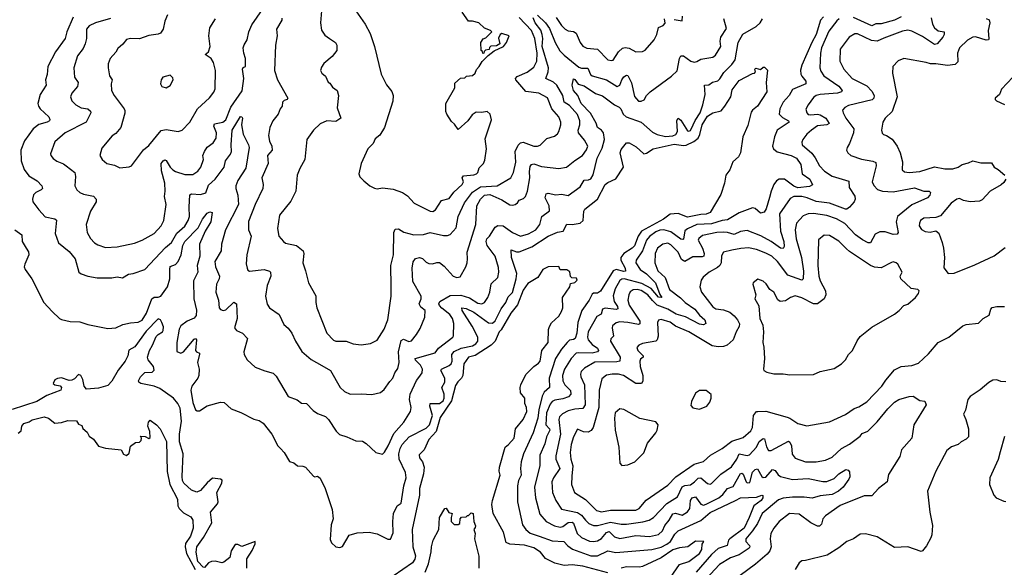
# Model space of a CAD drawing. Extents: x 1933546 to 2138868, y 524910 to 667279.
# Tile 173 of 256: x 1994001 to 2001422, y 597671 to 601798. Entities that reach past the tile are written whole.
import ezdxf

# ---------------------------------------------------------------- set-up
doc = ezdxf.new("R2010")
doc.units = 0

msp = doc.modelspace()

# ---------------------------------------------------------------- linework, layer by layer
at = {"layer": '0CON10XD'}
for points in [[(1994685, 601805.3), (1994571.2, 601775), (1994525, 601751.4), (1994504.4, 601725), (1994503.4, 601655), (1994493.6, 601616.4), (1994479.2, 601580.8), (1994436.7, 601525), (1994407.8, 601435), (1994414.4, 601365), (1994440.6, 601325), (1994436.9, 601295), (1994394, 601245), (1994384.3, 601215), (1994395, 601186.2), (1994424, 601155), (1994463.8, 601133.8), (1994514.2, 601125), (1994535, 601109.2), (1994538.2, 601095), (1994501.9, 601025), (1994343.8, 600945), (1994265, 600875.8), (1994232.3, 600787.7), (1994235, 600773.3), (1994252.1, 600752.1), (1994281.7, 600731.7), (1994332, 600712), (1994350.8, 600695), (1994416.9, 600645), (1994421.5, 600615), (1994416, 600545), (1994431.2, 600515), (1994455, 600494), (1994481.7, 600481.7), (1994557.2, 600467.2), (1994577.1, 600445), (1994578.6, 600425), (1994533.5, 600355), (1994501.9, 600255), (1994509.4, 600195), (1994535, 600148.8), (1994565, 600116), (1994590.3, 600100.3), (1994648.3, 600081.7), (1994735, 600086.9), (1994865.4, 600114.6), (1994925, 600135.6), (1995015, 600185.7), (1995066.5, 600245), (1995087.8, 600285), (1995104.3, 600405), (1995092.7, 600465), (1995098.5, 600505), (1995095.4, 600564.6), (1995071, 600659), (1995068.5, 600715), (1995082.5, 600735), (1995095, 600740.8), (1995105.6, 600735.6), (1995135, 600686.7), (1995155.5, 600665), (1995175, 600653.2), (1995245, 600631.8), (1995305, 600631.4), (1995343.7, 600656.3), (1995367.1, 600685), (1995386.6, 600743.4), (1995381.9, 600775), (1995393.1, 600805), (1995414.1, 600835.9), (1995459.6, 600870.4), (1995480.9, 600905), (1995485.3, 600945), (1995464.7, 600995), (1995468.1, 601011.9), (1995532.5, 601025), (1995555, 601041.8), (1995592, 601138), (1995678, 601262), (1995689.6, 601355), (1995680, 601425), (1995685, 601436.2), (1995702.5, 601445), (1995703.8, 601455), (1995702.2, 601505), (1995690, 601545), (1995686, 601585), (1995692.3, 601607.7), (1995716.2, 601645), (1995727.5, 601705), (1995751.9, 601758.1), (1995832, 601875)], [(1994404.4, 601815.6), (1994357.5, 601705), (1994342.7, 601655), (1994270.7, 601555), (1994212.1, 601445), (1994207.5, 601385), (1994195.6, 601345), (1994200.6, 601305), (1994154.1, 601235), (1994138.9, 601165), (1994143.1, 601145), (1994155.8, 601125.8), (1994220, 601065), (1994228.6, 601045), (1994225.7, 601035), (1994208.8, 601025), (1994145, 601008.7), (1994101.5, 600975), (1994038.2, 600885), (1994009.4, 600815), (1994011.8, 600735), (1994035, 600667.5), (1994070.5, 600620.5), (1994132.9, 600582.9), (1994167.5, 600545), (1994174, 600525), (1994162, 600515), (1994122.5, 600495), (1994105, 600477.5), (1994096.5, 600445), (1994100.9, 600425), (1994144.2, 600364.2), (1994192.7, 600312.7), (1994267, 600297), (1994277.8, 600287.8), (1994268.6, 600185), (1994293.5, 600115), (1994375, 600051.1), (1994419.4, 599995), (1994446.7, 599895), (1994465, 599881.2), (1994514.5, 599864.5), (1994585, 599852.9), (1994695, 599851.4), (1994735, 599860), (1994775, 599851.1), (1994821.3, 599878.7), (1994857.5, 599885), (1994945, 599916), (1995100.4, 600079.6), (1995145, 600117.3), (1995185, 600188.7), (1995245, 600242.5), (1995271.6, 600285), (1995280.5, 600315), (1995277.5, 600385), (1995283.6, 600476.4), (1995295.5, 600484.5), (1995365, 600481.1), (1995405, 600492.2), (1995425, 600551.2), (1995473.9, 600595), (1995542.1, 600685), (1995552.4, 600735), (1995590.8, 600785), (1995598.4, 600805), (1995594.5, 600855.5), (1995602.9, 600965), (1995665, 601067.1), (1995675, 601066), (1995681.4, 601055), (1995671.9, 601005), (1995686.5, 600935), (1995725.5, 600855.5), (1995729.8, 600835), (1995705, 600678.8), (1995645.3, 600585), (1995629.2, 600545), (1995629.2, 600525), (1995644.4, 600475.6)], [(1995115.5, 601834.5), (1995095, 601786.7), (1995083.4, 601726.6), (1995063, 601697), (1995045, 601688.5), (1994975, 601678.5), (1994905, 601654.4), (1994835, 601655.6), (1994805, 601647.5), (1994778, 601612), (1994739.7, 601580.3), (1994725, 601552), (1994682, 601505), (1994668.6, 601465), (1994668.9, 601435), (1994677.1, 601375), (1994697.1, 601345), (1994689.4, 601315), (1994692.9, 601265), (1994711.9, 601225), (1994788, 601125), (1994794.3, 601114.3), (1994794.3, 601094.3), (1994763.8, 600985), (1994725, 600940), (1994697.9, 600922.1), (1994619.7, 600830.3), (1994604, 600775), (1994623.2, 600743.2), (1994656.7, 600715), (1994715, 600701.4), (1994755, 600680), (1994825, 600687.5), (1994843.3, 600695), (1994935, 600817.5), (1994975, 600849.2), (1995067.6, 600962.4), (1995105, 600970.4), (1995194.4, 600955.6), (1995225, 600966), (1995283.1, 601025), (1995341.9, 601125), (1995432, 601208), (1995465, 601251.2), (1995473.6, 601276.4), (1995475.6, 601415), (1995460.5, 601475), (1995443.8, 601505), (1995399.4, 601535), (1995425, 601556.2), (1995437.1, 601595), (1995427.5, 601675), (1995434.5, 601735.5), (1995478, 601805)], [(1995644.4, 600475.6), (1995649.5, 600405), (1995552.3, 600215), (1995522.5, 600105), (1995520.6, 600055), (1995472.5, 599975), (1995476.9, 599935), (1995506.9, 599865), (1995503.8, 599845), (1995483.3, 599805), (1995479.5, 599745), (1995498.9, 599685), (1995505.5, 599625.5), (1995515, 599614.2), (1995535, 599606.9), (1995555, 599611.4), (1995615, 599668), (1995634, 599655), (1995640, 599545), (1995620, 599475), (1995635.9, 599455.9), (1995680, 599435), (1995717.5, 599395), (1995691.2, 599295), (1995694.1, 599274.1), (1995716.7, 599235), (1995775, 599180), (1995849.2, 599150.8), (1995912.7, 599132.7), (1995935, 599111.2), (1996025, 598957.5), (1996093, 598933), (1996125, 598908.8), (1996162.5, 598905), (1996212, 598852), (1996245, 598830.6), (1996305, 598807.5), (1996328.1, 598785), (1996386.4, 598696.4), (1996410.9, 598670.9), (1996467.5, 598655), (1996535, 598624.3), (1996585, 598622), (1996613.4, 598603.4), (1996685, 598536.2), (1996735, 598523.8), (1996751.7, 598538.3), (1996777.9, 598585), (1996819.8, 598680.2), (1996896.9, 598765), (1996946.9, 598845), (1996950.9, 598875), (1996939.6, 598935), (1996944.5, 598974.5), (1996992.6, 599077.4), (1997009.4, 599100.6), (1997034, 599136), (1997037.3, 599165), (1997021.9, 599195), (1996985, 599231.1), (1996982.2, 599245), (1997132.8, 599287.2), (1997158.6, 599321.4), (1997265.5, 599404.5), (1997270, 599415), (1997272.2, 599507.8), (1997264.1, 599545), (1997243.9, 599575), (1997182.3, 599622.3), (1997164.3, 599644.3), (1997159.1, 599655), (1997167.3, 599675), (1997245, 599719.1), (1997325, 599721.7), (1997390.5, 599700.5), (1997455, 599661.8), (1997485, 599655.7), (1997505, 599666), (1997530, 599705), (1997544.4, 599745), (1997553.7, 599806.3), (1997605, 599853.8), (1997613.3, 599895), (1997609.8, 599929.8), (1997585.5, 600015), (1997525.4, 600095), (1997517.9, 600125), (1997521.9, 600145), (1997540.9, 600165), (1997585, 600234.5), (1997605, 600246), (1997645.2, 600245.2), (1997715, 600193.5), (1997775, 600166.9), (1997835, 600183.9), (1997891.4, 600215), (1997922.5, 600255), (1997936.1, 600313.9), (1997995, 600356.7), (1997992.7, 600395), (1997962.6, 600455), (1997968.1, 600485), (1997985, 600489.3), (1998043.1, 600476.9), (1998085, 600482.7), (1998135, 600473.6), (1998225, 600536.9), (1998255, 600588.9), (1998288.9, 600591.1), (1998305, 600598.1), (1998322.2, 600627.8), (1998353.8, 600755), (1998390.1, 600829.9), (1998408.8, 600895), (1998400.7, 600945), (1998385, 600964.7), (1998356.2, 600985), (1998347.2, 601017.2), (1998302.7, 601092.7), (1998233.9, 601165), (1998208.5, 601225), (1998174.7, 601265), (1998164, 601305), (1998175, 601352.5), (1998185, 601348), (1998211.5, 601311.5), (1998255, 601297.9), (1998341.2, 601241.2), (1998395, 601222.7), (1998485, 601155.5), (1998518.9, 601138.9), (1998531.5, 601125), (1998548.8, 601085), (1998571.5, 601065), (1998685.6, 601025.6), (1998770.8, 600950.8), (1998805, 600931.9), (1998867.4, 600917.4), (1998925, 600923.3), (1998947.2, 600932.8), (1998960.2, 600955), (1998953.3, 601036.7), (1998965, 601055.7), (1998985, 601041.1), (1999035, 600961.1), (1999045, 600956.8), (1999058, 600962), (1999076.2, 601005), (1999091.2, 601038.8), (1999128.9, 601095), (1999149, 601155), (1999168.5, 601235), (1999162.2, 601305), (1999195, 601307.6), (1999223.6, 601326.4), (1999262.6, 601337.4), (1999278.8, 601351.2), (1999309.3, 601400.7), (1999369.4, 601460.6), (1999392.7, 601495), (1999417.1, 601625), (1999451, 601689), (1999552.9, 601747.1), (1999582.9, 601775), (1999600, 601805)], [(1995978, 601808), (1995975.8, 601794.2), (1995936.7, 601725), (1995941.2, 601675), (1995929.4, 601605), (1995921.8, 601415), (1995944.6, 601344.6), (1996021.2, 601205), (1996017.5, 601195), (1995995, 601187.5), (1995981.4, 601175), (1995980, 601145), (1995963.3, 601125), (1995948.9, 601085), (1995908.1, 601035), (1995885.6, 600984.4), (1995876.9, 600925), (1995885, 600881.2), (1995901.9, 600845), (1995904.4, 600815), (1995869.5, 600775), (1995873.1, 600715), (1995825, 600606.7), (1995836.9, 600555), (1995833.1, 600525), (1995774.6, 600405), (1995726.7, 600276.7), (1995724.5, 600215), (1995744.5, 600165), (1995711.9, 600025), (1995707.3, 599957.3), (1995714.3, 599924.3), (1995720.9, 599910.9), (1995733.1, 599903.1), (1995844.4, 599914.4), (1995882.9, 599902.9), (1995891.2, 599895), (1995894.2, 599865), (1995865.6, 599795), (1995854.4, 599715), (1995865, 599653.3), (1995883.8, 599625), (1995955.5, 599575.5), (1995991.2, 599501.2), (1996025, 599472), (1996052.9, 599435), (1996078.6, 599375), (1996127.9, 599297.9), (1996197, 599237), (1996278, 599192)], [(1996276.6, 601863.4), (1996267.1, 601775), (1996275, 601718.8), (1996300.2, 601680.2), (1996336.4, 601656.4), (1996382, 601625), (1996392.5, 601605), (1996392, 601565), (1996355, 601521.2), (1996292.7, 601467.3), (1996275, 601440), (1996267.5, 601415), (1996277.5, 601395), (1996305, 601372.5), (1996325, 601326.7), (1996338.3, 601318.3), (1996359.1, 601289.1), (1996394.2, 601264.2), (1996404.4, 601225), (1996393.4, 601133.4), (1996422.5, 601055), (1996385, 601030), (1996315, 601035.7), (1996265, 601013.8), (1996215, 600966), (1996164.5, 600895.5), (1996150.9, 600745), (1996112.5, 600675), (1996093.3, 600625), (1996081.9, 600505), (1996045, 600429.2), (1995958.5, 600325), (1995944.3, 600225), (1995954, 600165), (1995988.8, 600125), (1996005, 600114.3), (1996086.7, 600095), (1996138.8, 600055), (1996142.5, 600035), (1996134.4, 599964.4), (1996155.7, 599905.7), (1996177.5, 599815), (1996233.6, 599716.4), (1996231.9, 599665), (1996240, 599625), (1996317.1, 599435), (1996365, 599383.1), (1996385, 599375.6), (1996462.5, 599375), (1996515.5, 599355.5), (1996574, 599346), (1996645, 599356.2), (1996695, 599381.2), (1996748.2, 599465), (1996776.1, 599535), (1996800.5, 599715), (1996802.1, 599787.9), (1996797.3, 599945), (1996818.2, 600025), (1996821.3, 600195), (1996831.3, 600218.7), (1996855, 600222.5), (1996897.4, 600197.4), (1996972.7, 600177.3), (1997045, 600177.5), (1997095, 600194.4), (1997195, 600170.5), (1997225, 600170), (1997245, 600178.6), (1997291.9, 600228.1), (1997305.3, 600315), (1997353.8, 600416.2), (1997412.8, 600497.2), (1997475, 600537.1), (1997600, 600545), (1997703.8, 600606.2), (1997722.7, 600645), (1997739.3, 600725), (1997734.7, 600805), (1997758.3, 600851.7), (1997775, 600869.1), (1997795, 600873.9), (1997875, 600844.7), (1997904.7, 600845.3), (1997925, 600853.1), (1997975, 600902.2), (1998031.1, 600918.9), (1998053.8, 600936.2), (1998065.4, 600954.6), (1998080.9, 601005), (1998080.9, 601025), (1998065.5, 601065), (1998010.8, 601125), (1997979.8, 601209.8), (1997913.8, 601245), (1997815, 601256.4), (1997740.5, 601345), (1997738.5, 601355), (1997750.9, 601369.1), (1997825, 601402.7), (1997875, 601439.6), (1997897.6, 601485), (1997901.4, 601545), (1997882.8, 601655), (1997859, 601715), (1997765.8, 601815)], [(1996278, 599192), (1996343.8, 599155), (1996415.8, 599025), (1996448.8, 598995), (1996492.5, 598975), (1996575, 598978.6), (1996655, 598972), (1996720.9, 598989.1), (1996749.3, 599010.7), (1996789.7, 599070.3), (1996814.4, 599095.6), (1996829.4, 599135), (1996851.3, 599168.7), (1996861.1, 599215), (1996855.3, 599295), (1996875, 599380), (1996895, 599389.2), (1996935, 599372.2), (1996955, 599377.5), (1996992.9, 599425), (1997019.4, 599470.6), (1997055.6, 599555), (1997056.9, 599606.9), (1997025, 599631.5), (1997011.7, 599655), (1997026.2, 599695), (1997026.8, 599715), (1996963.6, 599825), (1996959.2, 599925), (1996967.7, 599972.3), (1996985, 599997.5), (1997015, 600006.2), (1997037.4, 599997.4), (1997065, 599970.7), (1997085, 599960.8), (1997112.3, 599957.7), (1997145, 599968.5), (1997165, 599967.5), (1997199.9, 599939.9), (1997267.5, 599865), (1997295, 599853.6), (1997321.1, 599858.9), (1997362.7, 599935), (1997372.7, 599965), (1997377.3, 599995), (1997373.5, 600045), (1997438.4, 600255), (1997447.1, 600395), (1997474.7, 600445), (1997505.6, 600475), (1997545, 600480.8), (1997635, 600439), (1997695, 600401.8), (1997715, 600398.8), (1997735, 600405.5), (1997752.1, 600417.9), (1997765, 600438.1), (1997799.4, 600450.6), (1997813.9, 600466.1), (1997827.9, 600505), (1997846.5, 600605), (1997842.4, 600652.4), (1997847.9, 600692.1), (1997857.5, 600705), (1997875, 600712.2), (1997935, 600692.1), (1998065, 600675.6), (1998122, 600685), (1998185, 600737.5), (1998243.1, 600775), (1998273.3, 600816.7), (1998283.3, 600845), (1998259.1, 600889.1), (1998213.3, 600945), (1998211.2, 600965), (1998222, 601005), (1998221.8, 601035), (1998205, 601083.5), (1998145, 601151.9), (1998104.6, 601175), (1998094.3, 601225), (1998049.8, 601305), (1998025, 601326.2), (1997965.8, 601355), (1997985.2, 601404.8), (1997987.1, 601435), (1997938.5, 601595), (1997943.4, 601655), (1997939.5, 601685), (1997928.5, 601718.5), (1997886.1, 601775), (1997871.9, 601811.9)], [(1996535, 601863.8), (1996604.3, 601765), (1996642.6, 601692.6), (1996675.7, 601595), (1996725, 601387.5), (1996765, 601306.2), (1996806.4, 601256.4), (1996816.2, 601225), (1996812.6, 601182.6), (1996751.5, 600985), (1996715, 600926.9), (1996680.6, 600899.4), (1996666.4, 600863.6), (1996625.6, 600824.4), (1996575.8, 600715), (1996556.2, 600635), (1996564.2, 600614.2), (1996595, 600582.5), (1996640, 600545), (1996675, 600528.8), (1996695, 600524), (1996735, 600530.8), (1996815, 600520.6), (1996885.8, 600495.8), (1996925, 600470), (1996975, 600414), (1997095, 600355.7), (1997115, 600353.1), (1997135, 600365.8), (1997181.1, 600435), (1997238.9, 600451.1), (1997273, 600497), (1997335, 600555.6), (1997345.4, 600575), (1997337.1, 600605), (1997345, 600622), (1997425, 600628.6), (1997444.4, 600635), (1997455, 600646.7), (1997465, 600681.2), (1997496.8, 600713.2), (1997507.7, 600737.7), (1997520, 600825), (1997510.5, 600899.5), (1997556.1, 601043.9), (1997546.7, 601085), (1997525, 601106.7), (1997485, 601098.8), (1997440.5, 601099.5), (1997410.5, 601079.5), (1997377.5, 601035), (1997305, 600970), (1997279.3, 601009.3), (1997255, 601030), (1997220, 601085), (1997212.5, 601105), (1997212.5, 601165), (1997280, 601285), (1997281.7, 601318.3), (1997323, 601357), (1997355, 601360), (1997368.3, 601371.7), (1997415, 601376.7), (1997433.3, 601395), (1997445, 601422.5), (1997465, 601443.8), (1997487.5, 601482.5), (1997532, 601528), (1997578.3, 601561.7), (1997646.7, 601595), (1997670, 601625), (1997690, 601675), (1997635, 601692.5), (1997622.5, 601685), (1997610.7, 601659.3), (1997620, 601615), (1997595, 601600), (1997551.7, 601598.3), (1997541.7, 601588.3), (1997538.3, 601571.7), (1997511.7, 601568.3), (1997501.7, 601558.3), (1997500, 601545), (1997491.7, 601541.7), (1997488.3, 601558.3), (1997480, 601565), (1997477.5, 601625), (1997495, 601652.5), (1997515, 601660), (1997555, 601700), (1997560, 601705), (1997550, 601715), (1997503.9, 601733.9), (1997462.7, 601772.7), (1997415, 601786), (1997385, 601787.5), (1997337.1, 601855)], [(2000059.7, 601820.3), (2000037.1, 601792.9), (2000004.3, 601685), (1999971, 601625), (1999895.2, 601454.8), (1999886.6, 601416.6), (1999888.1, 601388.1), (1999895, 601371.1), (1999925.6, 601335), (1999925.8, 601315), (1999825, 601272), (1999801.5, 601225), (1999756.7, 601175), (1999731.4, 601125), (1999726, 601085), (1999750.2, 601060.2), (1999795, 601035.5), (1999800, 601025), (1999710, 600965), (1999689.2, 600915), (1999675.8, 600845), (1999682.5, 600825), (1999711.1, 600801.1), (1999815, 600773.3), (1999855, 600753.6), (1999888.2, 600705), (1999899.2, 600635), (1999956, 600595), (1999975.9, 600554.1), (1999955, 600540), (1999865, 600530.2), (1999835, 600542.4), (1999765, 600594.7), (1999725, 600596.5), (1999706.2, 600583.8), (1999685.5, 600555), (1999664.7, 600505.3), (1999653.1, 600456.9), (1999627.6, 600372.4), (1999612.7, 600347.3), (1999585, 600340), (1999545, 600374), (1999525, 600379.2), (1999425, 600342.7), (1999335, 600290.3), (1999295, 600284.4), (1999215, 600259.2), (1999105, 600254.5), (1999035, 600221.2), (1999014.4, 600205.6), (1999005.4, 600144.6), (1999000, 600140), (1998985, 600144.1), (1998908.3, 600198.3), (1998855, 600213.7), (1998825, 600210.2), (1998795, 600198.3), (1998747.6, 600162.4), (1998724.8, 600135), (1998694.6, 600055.4), (1998646.9, 599985), (1998645.4, 599965), (1998676.6, 599915), (1998725, 599882.4), (1998793.3, 599815), (1998826.6, 599726.6), (1998842, 599705), (1998815, 599706.9), (1998761.2, 599771.2), (1998689, 599809), (1998556.3, 599843.7), (1998538.8, 599841.2), (1998525, 599831.3), (1998490.3, 599769.7), (1998473.8, 599716.2), (1998482.6, 599675), (1998507.6, 599635), (1998510.3, 599619.7), (1998495.7, 599614.3), (1998415, 599623.3), (1998395, 599616.2), (1998382.6, 599577.4), (1998350, 599560), (1998285, 599445.8), (1998280, 599405), (1998285.3, 599385), (1998315, 599348.9), (1998355, 599322.2), (1998364.4, 599305), (1998355.7, 599294.3), (1998315, 599283.5), (1998215, 599288), (1998195, 599283.9), (1998156.9, 599245), (1998107.5, 599165), (1998092.4, 599115), (1998093.9, 599075), (1998110.2, 599045), (1998153, 599003), (1998155.2, 598974.8), (1998136.9, 598955), (1998095, 598940.2), (1998035, 598931), (1998015, 598920.7), (1998000, 598900), (1997971.6, 598835), (1997966.4, 598745), (1997994.6, 598715), (1997997.1, 598705), (1997972.9, 598655), (1997958, 598602), (1997922.2, 598515), (1997921.9, 598438.1), (1997880.3, 598275), (1997888.2, 598195), (1997922, 598072), (1997968.1, 598015), (1998032.3, 597982.3), (1998075, 597973.4), (1998095, 597979.2), (1998135, 598009.3), (1998165, 598010.5), (1998175, 598002.2), (1998203.1, 597925), (1998234.6, 597895), (1998295, 597868.1), (1998325, 597864.2), (1998355, 597870.3), (1998385, 597888.1), (1998425, 597932.6), (1998445, 597940), (1998485, 597900.8), (1998525, 597886.5), (1998645, 597909.4), (1998746.9, 597903.1), (1998815, 597916.9), (1998845.6, 597944.4), (1998863.9, 597986.1), (1998896.4, 598025), (1998925, 598073.2), (1998945, 598077.5), (1998995, 598064.7), (1999035, 598087.7), (1999051.1, 598115), (1999058.1, 598175), (1999068.9, 598195), (1999095, 598202.5), (1999135, 598146.1), (1999155, 598139.2), (1999175, 598145.2), (1999270, 598195), (1999300.4, 598219.6), (1999335, 598263.3), (1999379.5, 598280.5), (1999435, 598378.2), (1999445, 598380.5), (1999452.8, 598372.8), (1999475.7, 598315), (1999485, 598306.9), (1999505, 598310), (1999525, 598388.1), (1999545, 598408.8), (1999561.9, 598411.9), (1999595, 598354.3), (1999605, 598346.9), (1999625, 598351.1), (1999675, 598406.9), (1999695, 598400), (1999718, 598368), (1999735.7, 598355), (1999825, 598333.5), (1999945, 598340.2), (2000055, 598317.5), (2000085, 598317.6), (2000140, 598340), (2000175, 598375.6), (2000227, 598407), (2000245, 598402), (2000255, 598390), (2000257.5, 598352.5), (2000251.2, 598335), (2000206.6, 598273.4), (2000172.5, 598245), (2000125, 598219.8), (2000035, 598209), (1999975, 598191.5), (1999915, 598199.5), (1999825, 598200.2), (1999755, 598190.8), (1999720.8, 598179.2), (1999597.5, 598075), (1999561.1, 598001.1), (1999524.8, 597945), (1999473.1, 597885), (1999473.6, 597865), (1999502, 597835), (1999504.6, 597825), (1999498.9, 597815), (1999425, 597763.5), (1999357.3, 597742.7), (1999275, 597691.5), (1999138.8, 597545)], [(1997905, 601830.5), (1997965, 601774.5), (1997995, 601730), (1998037.2, 601625), (1998073.3, 601563.3), (1998105, 601529.5), (1998215, 601439.2), (1998235, 601432.8), (1998282.3, 601432.3), (1998302.9, 601385), (1998314.7, 601374.7), (1998425, 601344.1), (1998505, 601293.6), (1998525, 601303.1), (1998539.1, 601345), (1998555, 601366), (1998575, 601379.2), (1998585, 601377.8), (1998612.2, 601322.2), (1998635, 601218.8), (1998665, 601184.2), (1998685, 601182.5), (1998706.8, 601193.2), (1998725, 601226.2), (1998754, 601255), (1998915, 601372), (1998956.8, 601413.2), (1998973.4, 601505), (1998985, 601524.4), (1999005, 601525.6), (1999060, 601485), (1999085, 601477.5), (1999105, 601481.5), (1999135, 601498.9), (1999225, 601514.2), (1999245, 601530), (1999285.8, 601595), (1999280.5, 601635), (1999286.4, 601665), (1999329.2, 601730.8), (1999307.7, 601805)], [(2000176.6, 601803.4), (2000159.9, 601790.1), (2000099.1, 601710.9), (2000044.8, 601585.2), (2000037.2, 601545), (2000032.5, 601435), (2000040.1, 601410.1), (2000061.8, 601375), (2000175, 601295.9), (2000201.4, 601265), (2000195.8, 601255), (2000166.2, 601245), (2000035.2, 601234.8), (2000003.4, 601226.6), (1999985, 601212.2), (1999943.1, 601156.9), (1999926.8, 601123.2), (1999932.9, 601095), (1999943.8, 601083.8), (1999965, 601080.4), (2000015, 601085.8), (2000035, 601081.1), (2000076, 601056), (2000101.5, 601015), (2000085.2, 601004.8), (2000015, 600997.3), (1999968.1, 600965), (1999934.4, 600935), (1999904.3, 600895), (1999896.7, 600875), (1999898.9, 600855), (1999972.1, 600792.1), (1999997.5, 600757.5), (2000029.2, 600695), (2000067.5, 600655), (2000125, 600618.7), (2000250.4, 600580.4), (2000253.9, 600533.9), (2000296.7, 600466.7), (2000298.6, 600445), (2000289.5, 600425), (2000255, 600384.7), (2000235, 600369.5), (2000225, 600368.9), (2000105, 600415.2), (2000005, 600427.2), (1999936.9, 600455), (1999895.3, 600464.7), (1999834.7, 600465.3), (1999809.1, 600450.9), (1999728.9, 600335), (1999734.3, 600205), (1999760.3, 600125), (1999762.2, 600087.8), (1999755, 600072.9), (1999735, 600076.2), (1999665.5, 600125.5), (1999588.3, 600168.3), (1999485, 600209.2), (1999435, 600201.1), (1999385, 600178.6), (1999335, 600194.7), (1999305, 600196.9), (1999255, 600193.7), (1999148.5, 600171.5), (1999120.9, 600149.1), (1999115.5, 600135), (1999146.5, 600076.5), (1999160, 600035), (1999157.7, 600015), (1999145, 600009.7), (1999075, 600011.3), (1999015, 599976), (1998989.8, 599989.8), (1998964.7, 600045), (1998909.7, 600099.7), (1998885, 600112.2), (1998847.5, 600105), (1998807.9, 600075), (1998791.2, 600035), (1998787.7, 599965), (1998809.6, 599905), (1998866.3, 599855), (1998898.7, 599765), (1998982.2, 599702.2), (1999015.9, 599665), (1999089.1, 599615), (1999125, 599570), (1999165.5, 599535), (1999172.1, 599507.9), (1999155, 599498.5), (1999125, 599504.1), (1999019, 599559), (1998948.7, 599578.7), (1998886.8, 599616.8), (1998806.7, 599646.7), (1998770.1, 599680.1), (1998735, 599724.3), (1998685, 599755.6), (1998655, 599764.2), (1998625, 599761.6), (1998603.3, 599746.7), (1998591.5, 599725), (1998584, 599685), (1998594.7, 599645), (1998655.9, 599555.9), (1998674.7, 599525), (1998674.1, 599505.9), (1998665, 599500), (1998583.9, 599516.1), (1998525, 599520.6), (1998496.3, 599513.7), (1998468.9, 599491.1), (1998465.8, 599474.2), (1998477.7, 599412.3), (1998456.4, 599393.6), (1998453.9, 599375), (1998525.8, 599255), (1998523.3, 599225), (1998501, 599219), (1998335, 599217.3), (1998258.1, 599171.9), (1998233.9, 599145), (1998228.2, 599125), (1998230.8, 599105), (1998257.7, 599045), (1998264, 598895), (1998245, 598867.1), (1998185, 598863.2), (1998135, 598848.9), (1998093, 598827), (1998069.1, 598805), (1998064, 598785), (1998077.8, 598675), (1998041.5, 598511.5), (1998042.9, 598485), (1998072, 598415), (1998024.1, 598345), (1998010.7, 598315), (1998017.8, 598235), (1998040.8, 598175), (1998085, 598108.8), (1998205, 598082.5), (1998235, 598064), (1998264.8, 598024.8), (1998291.8, 598001.8), (1998325, 597986.3), (1998355.3, 597985.3), (1998455, 598011.6), (1998535, 597995.8), (1998575, 597995.3), (1998696.9, 598013.1), (1998745, 598025.9), (1998777.1, 598045), (1998879, 598151), (1998957.8, 598202.2), (1998995, 598276.9), (1999015, 598287.3), (1999057.5, 598292.5), (1999086.7, 598315), (1999115, 598341.9), (1999135, 598345.3), (1999185, 598301.5), (1999205, 598297.3), (1999215, 598302.5), (1999285, 598373.6), (1999365, 598428.8), (1999406.2, 598485), (1999424.4, 598525.6), (1999485, 598513.8), (1999502.6, 598517.4), (1999554.4, 598575), (1999575, 598618.2), (1999605, 598642.1), (1999615, 598640), (1999628.7, 598578.7), (1999645, 598550.5), (1999665, 598549.6), (1999795, 598621.8), (1999805, 598613.3), (1999817.6, 598585), (1999822.2, 598522.2), (1999845, 598494.3), (1999924.6, 598464.6), (2000004.5, 598464.5), (2000075, 598477.8), (2000125, 598500.7), (2000194.8, 598565.2), (2000255, 598598.9), (2000335, 598658)], [(1998044.3, 601815), (1998085, 601752.5), (1998111.9, 601725), (1998135, 601713.8), (1998175, 601707.9), (1998195.8, 601695.8), (1998225.6, 601625), (1998245, 601599.2), (1998275, 601583.1), (1998355, 601575.4), (1998435, 601495.6), (1998461.2, 601488.8), (1998475, 601492.5), (1998515, 601554.2), (1998545, 601583.3), (1998565, 601588.8), (1998595, 601583.8), (1998645, 601554.2), (1998695, 601558), (1998715, 601568.8), (1998784, 601645), (1998802.5, 601685), (1998815, 601737.5), (1998850, 601755), (1998865, 601772.5), (1998861.2, 601805)], [(2000870.9, 601810.9), (2000880.8, 601765), (2000895.6, 601735), (2000925, 601713.8), (2000969.2, 601705), (2000968.5, 601685), (2000958.2, 601665), (2000915, 601615.6), (2000895, 601609.4), (2000805, 601670.6), (2000725, 601710.8), (2000695, 601717.7), (2000655, 601710.4), (2000515, 601659.2), (2000465, 601634.7), (2000421.5, 601641.5), (2000315, 601691.9), (2000295, 601691.4), (2000252.9, 601665), (2000185.5, 601575), (2000181.5, 601485), (2000212.2, 601425), (2000275, 601353.8), (2000385, 601298.5), (2000425, 601259.4), (2000440.4, 601225), (2000438.5, 601205), (2000425.7, 601194.3), (2000248.3, 601151.7), (2000219.2, 601135), (2000203.6, 601116.4), (2000206.9, 601095), (2000227.3, 601055), (2000287.1, 600975), (2000286.2, 600943.8), (2000255, 600863.3), (2000236.7, 600835), (2000233.3, 600815), (2000242.5, 600795), (2000266.7, 600775), (2000345, 600746.9), (2000432.2, 600732.2), (2000455, 600721.2), (2000456.2, 600695), (2000426.7, 600575), (2000437.8, 600547.8), (2000467.5, 600517.5), (2000504.6, 600504.6), (2000585, 600500.8), (2000745, 600530), (2000815, 600505.8), (2000855, 600504), (2000866, 600495), (2000862.2, 600475), (2000844.4, 600455), (2000725, 600402), (2000616, 600314), (2000608, 600275), (2000622.2, 600195), (2000615, 600181.4), (2000585, 600178.9), (2000525, 600198), (2000485, 600199.2), (2000448.8, 600181.2), (2000415, 600115.7), (2000395, 600116.2), (2000352.3, 600137.7), (2000301.6, 600175), (2000220.5, 600260.5), (2000157.4, 600297.4), (2000085, 600321.1), (1999985, 600337.6), (1999944.7, 600335.3), (1999905, 600318.9), (1999855.8, 600264.2), (1999844.7, 600215), (1999854, 600146), (1999892.5, 600005), (1999907.6, 599902.4), (1999907.3, 599845), (1999895, 599835.5), (1999791.3, 599871.3), (1999711.6, 599975), (1999669.6, 600015), (1999625, 600038.2), (1999555, 600065.3), (1999495, 600077.2), (1999436.4, 600073.6), (1999369.3, 600060.7), (1999305.6, 600044.4), (1999291.8, 600018.2), (1999288.2, 599965), (1999277.9, 599945), (1999261.1, 599928.9), (1999198.6, 599895), (1999152.1, 599857.9), (1999137.5, 599835), (1999127.8, 599785), (1999140, 599745), (1999225, 599632.5), (1999248.9, 599618.9), (1999305, 599611.2), (1999352.5, 599592.5), (1999386.3, 599566.3), (1999411.2, 599535), (1999426.4, 599505), (1999424.5, 599485), (1999400.9, 599445), (1999378.6, 599385), (1999334.1, 599345.9), (1999305.8, 599334.2), (1999265, 599330.9), (1999220.8, 599340.8), (1999045, 599443.9), (1998945, 599489.1), (1998905, 599517.1), (1998835, 599538.6), (1998815, 599533.3), (1998808, 599515), (1998812.7, 599412.7), (1998805.8, 599385), (1998795, 599374.2), (1998695, 599358.1), (1998668, 599345), (1998652.9, 599327.1), (1998660, 599305), (1998700, 599265), (1998699.2, 599255), (1998680.9, 599239.1), (1998675.8, 599224.2), (1998678.1, 599185), (1998698.5, 599115), (1998697.7, 599072.3), (1998687.5, 599055), (1998645, 599056.4), (1998550.8, 599115), (1998515, 599126.8), (1998466.3, 599126.3), (1998425, 599118.2), (1998388, 599092), (1998368.4, 599005), (1998366.2, 598875), (1998323.6, 598725), (1998308.5, 598701.5), (1998285, 598688.5), (1998250.6, 598690.6), (1998205, 598711.2), (1998175.4, 598654.6), (1998158.8, 598595), (1998150.6, 598535), (1998154.7, 598485), (1998169.7, 598435), (1998162.2, 598357.8), (1998160.7, 598295), (1998183.6, 598235), (1998265, 598180.4), (1998348, 598098), (1998385, 598089.1), (1998455, 598100), (1998645, 598101.3), (1998669.6, 598115), (1998723.2, 598176.8), (1998885, 598288.8), (1998947.1, 598352.9), (1999085, 598447.1), (1999155, 598468.5), (1999208.6, 598515), (1999295, 598565.6), (1999367.8, 598622.2), (1999455, 598648.9), (1999511.1, 598698.9), (1999523.8, 598725), (1999530.9, 598815), (1999555, 598844), (1999565, 598845.7), (1999625, 598847.1), (1999785, 598801.5), (1999805, 598794.4), (1999865, 598754.2), (1999935, 598737.5), (2000105, 598766), (2000225, 598823.3), (2000291.7, 598868.3), (2000325, 598880), (2000385, 598918), (2000500, 599035), (2000528.2, 599081.8), (2000595, 599159.2), (2000645, 599182.9), (2000725, 599191.4), (2000775, 599210), (2000851.4, 599278.6), (2000924.3, 599365), (2001005, 599405.8), (2001108.7, 599491.3), (2001135, 599500), (2001228.3, 599511.7), (2001263.2, 599546.8), (2001308.8, 599571.2), (2001319.5, 599615), (2001331.4, 599628.6), (2001365, 599636.2), (2001424.7, 599635.3)], [(1998935, 601800), (1998995, 601790), (1998997.5, 601825)], [(2000645, 601820), (2000595, 601794.1), (2000495, 601767.4), (2000455, 601767), (2000425, 601750.3), (2000284.8, 601815.2)], [(2001285, 601806.5), (2001307.5, 601797.5), (2001314.3, 601775), (2001299.4, 601715), (2001305.9, 601654.1), (2001302.5, 601645), (2001285, 601643.1), (2001205, 601669.4), (2001184.5, 601665.5), (2001145, 601644.2), (2001084.4, 601585), (2001070.5, 601545), (2001071.1, 601478.9), (2001051.1, 601458.9), (2000995, 601452.5), (2000905, 601465.5), (2000865, 601464.5), (2000833.3, 601475), (2000664.1, 601504.1), (2000622.4, 601487.6), (2000581.2, 601445), (2000578.8, 601395), (2000613.5, 601215), (2000577.1, 601105), (2000525.5, 601054.5), (2000505.8, 601025), (2000496, 600965), (2000502.1, 600942.1), (2000511.3, 600931.3), (2000535, 600924.3), (2000576.7, 600896.7), (2000614.5, 600845), (2000637.5, 600795), (2000655, 600727.5), (2000652.5, 600665), (2000671.1, 600651.1), (2000705, 600645.4), (2000785, 600653.1), (2000895, 600687.8), (2000975, 600674.6), (2001035, 600673.6), (2001073.9, 600686.1), (2001105, 600706.9), (2001151.3, 600718.7), (2001185, 600734.2), (2001245, 600720), (2001325, 600718.8), (2001346.7, 600685), (2001375, 600668.8), (2001426, 600625)], [(1993965, 600214.2), (1994017.5, 600175), (1994018.5, 600125), (1994048.9, 600075), (1994066.9, 600046.9), (1994071.1, 600025), (1994038.9, 599955), (1994035.7, 599935), (1994041.1, 599915), (1994093.1, 599845), (1994181.9, 599665), (1994245, 599597.5), (1994300, 599545), (1994315, 599538), (1994382.2, 599522.2), (1994455, 599519.4), (1994515, 599499.5), (1994665, 599470), (1994725, 599474.3), (1994778.8, 599501.2), (1994835, 599513.2), (1994895, 599516.9), (1994925, 599532.9), (1994957.1, 599585), (1994997, 599693), (1995015, 599706.7), (1995045, 599706.8), (1995066, 599714), (1995116, 599784), (1995132.6, 599845), (1995132.4, 599915), (1995135, 599936.7), (1995175, 599953.3), (1995194.8, 599975.2), (1995218, 600025), (1995230.9, 600095), (1995246.4, 600125), (1995345, 600228.9), (1995379.7, 600295), (1995415, 600338.5), (1995435, 600349.4), (1995452.5, 600345), (1995442, 600275), (1995398.7, 600205), (1995355.9, 600105), (1995359.2, 600015), (1995337.9, 599945), (1995344.7, 599895), (1995311.1, 599828.9), (1995313.9, 599695), (1995332.4, 599607.6), (1995332.2, 599567.8), (1995315, 599547.1), (1995263.3, 599525), (1995215, 599491.2), (1995202.2, 599465), (1995184.4, 599365.6), (1995186, 599296), (1995215, 599285.6), (1995236.7, 599295), (1995315, 599390.8), (1995325, 599393.8), (1995334.2, 599384.2), (1995325.5, 599305.5), (1995333.7, 599293.7), (1995355.4, 599285.4), (1995356.7, 599276.7), (1995340, 599215), (1995352.9, 599165), (1995352.3, 599115), (1995344.5, 599095), (1995298.1, 599035), (1995291.1, 599005), (1995305, 598913.3), (1995326.8, 598856.8), (1995339.7, 598849.7), (1995355, 598850.5), (1995415, 598887.8), (1995515, 598914.3), (1995542.5, 598912.5), (1995595, 598865.8), (1995666.8, 598836.8), (1995765, 598785.8), (1995805, 598775.8), (1995835, 598756), (1995900.8, 598675), (1995947.5, 598585), (1995965.8, 598565), (1995994.2, 598535), (1996035, 598468.8), (1996067.7, 598457.7), (1996095, 598436.2), (1996135, 598433.8), (1996155, 598426.2), (1996215, 598357.5), (1996225, 598352.5), (1996245, 598357.5), (1996265, 598342.5), (1996304.2, 598265), (1996356.6, 598106.6), (1996364.1, 598035.9), (1996348.6, 597991.4), (1996340.5, 597880.5), (1996350, 597855), (1996385, 597824.2), (1996415, 597820), (1996435, 597826.2), (1996485, 597913.8), (1996545, 597931.2), (1996635, 597936.2), (1996695, 597923.8), (1996775, 597883.8), (1996795, 597882.5), (1996815, 597930), (1996812.2, 598015), (1996818.9, 598075), (1996845, 598134.2), (1996875.5, 598155), (1996895.6, 598284.4), (1996914.3, 598345), (1996908.5, 598385), (1996861.5, 598485), (1996858, 598525), (1996867.6, 598565), (1996885, 598596.8), (1996937.5, 598655), (1997065, 598718.4), (1997089.6, 598745), (1997112.4, 598815), (1997093.5, 598885), (1997095, 598904.2), (1997165, 598905.2), (1997192, 598925), (1997201.2, 598945), (1997201, 598975), (1997182.7, 599025), (1997204.7, 599065), (1997206.1, 599095), (1997175.6, 599155), (1997180, 599165), (1997239, 599191), (1997254.2, 599205), (1997260, 599225), (1997258.9, 599275), (1997275, 599295.8), (1997327.6, 599322.4), (1997415, 599338.4), (1997440.2, 599355), (1997453.6, 599375), (1997455.1, 599405.1), (1997411.1, 599488.9), (1997335.4, 599605), (1997333.8, 599626.2), (1997365, 599621.3), (1997425, 599594.1), (1997535, 599513), (1997565, 599510), (1997585, 599527.8), (1997630.4, 599619.6), (1997664.8, 599665), (1997682.1, 599707.9), (1997715, 599740.8), (1997744, 599845), (1997748.3, 599885), (1997707, 600005), (1997705, 600062), (1997745, 600047.7), (1997765, 600048.4), (1997861.9, 600085), (1997985, 600165.8), (1998055, 600197.1), (1998098, 600205), (1998125, 600257.5), (1998165, 600253.6), (1998225.3, 600264.7), (1998247.9, 600285), (1998253.1, 600355), (1998261.4, 600368.6), (1998355, 600445.4), (1998415, 600555.5), (1998435, 600570.6), (1998495, 600597.5), (1998552.5, 600685), (1998527.8, 600795), (1998535, 600818.8), (1998575, 600870), (1998595, 600868.8), (1998648.6, 600838.6), (1998705, 600786.7), (1998725, 600791.1), (1998776.4, 600823.6), (1998935, 600858.9), (1999005, 600849.6), (1999025, 600852.9), (1999081.7, 600878.3), (1999114.2, 600905.8), (1999126.8, 600933.2), (1999143.9, 601005), (1999185, 601069.5), (1999225, 601094.5), (1999288.9, 601111.1), (1999314.8, 601145.2), (1999360, 601215), (1999371.4, 601268.6), (1999425, 601338.8), (1999525, 601392.5), (1999540, 601395), (1999547.5, 601405), (1999542.5, 601425), (1999548.3, 601431.7), (1999585, 601422.5), (1999605, 601440), (1999615, 601440), (1999637.7, 601417.7), (1999626.1, 601323.9), (1999631.4, 601255), (1999562.5, 601145), (1999525, 601115.8), (1999515, 601100), (1999489.3, 601000.7), (1999452.5, 600915), (1999433.8, 600795), (1999420, 600765), (1999375, 600727.5), (1999353.3, 600665), (1999324.1, 600625.9), (1999314.4, 600565), (1999285, 600481.2), (1999205.7, 600345), (1999175, 600331.5), (1999135, 600330), (1999035, 600309.5), (1998965, 600336.9), (1998905, 600332.7), (1998854.3, 600295), (1998686.9, 600205), (1998663.5, 600166.5), (1998635.6, 600094.4), (1998616.7, 600075), (1998555.7, 600035), (1998532.7, 600005), (1998532.6, 599985), (1998563.5, 599925), (1998566.9, 599903.1), (1998555, 599900), (1998495.6, 599914.4), (1998475, 599905.3), (1998378.6, 599751.4), (1998355, 599735.4), (1998325, 599735.5), (1998315, 599730), (1998294.2, 599685), (1998236.8, 599605), (1998208.4, 599515), (1998199.7, 599435), (1998188.2, 599395), (1998175, 599386.2), (1998145, 599381.4), (1998126.9, 599365), (1998084.3, 599315), (1998038.4, 599245), (1997990.8, 599095), (1997994.4, 599025), (1997955, 598990), (1997938.8, 598961.2), (1997913.7, 598856.3), (1997906.6, 598795), (1997870.3, 598685), (1997799.2, 598525), (1997780.6, 598465), (1997776, 598415), (1997779.6, 598365), (1997761.8, 598325), (1997754, 598285), (1997753.3, 598165), (1997791.1, 597991.1), (1997815.9, 597955.9), (1997848.3, 597928.3), (1997915.4, 597904.6), (1998015, 597869.5), (1998101.2, 597865), (1998132, 597832), (1998168, 597808), (1998306.2, 597756.2), (1998355, 597757.5), (1998435, 597793.8), (1998495, 597781.6), (1998765, 597804.8), (1998835, 597822.6), (1998879.7, 597845), (1998905.2, 597865), (1998938.6, 597921.4), (1998965, 597945.4), (1999135, 598023.1), (1999205, 598084.3), (1999395, 598172.8)], [(1995105, 601283.3), (1995135, 601302.5), (1995157.5, 601345), (1995155, 601360), (1995135, 601380), (1995080, 601365), (1995067.5, 601345), (1995063.3, 601315), (1995072.5, 601295), (1995105, 601283.3)], [(2001486.7, 601365), (2001400, 601275), (2001386.1, 601233.9), (2001353.3, 601205), (2001353.3, 601195), (2001362.5, 601185), (2001425, 601158.8)], [(2001434.2, 600595), (2001419.3, 600570.7), (2001397.6, 600552.4), (2001314.5, 600505.5), (2001255, 600438.8), (2001235, 600430), (2001164.1, 600425.9), (2001114.4, 600434.4), (2001085, 600450.8), (2001065, 600445.8), (2001021.4, 600415), (2000940.3, 600319.7), (2000905, 600306), (2000815, 600302.2), (2000791.4, 600285), (2000781.9, 600265), (2000781.1, 600245), (2000797.4, 600217.4), (2000825, 600200.5), (2000864, 600196), (2000905, 600207.5), (2000928.3, 600188.3), (2000955, 600117.5), (2000964.2, 600075), (2000971.4, 600005), (2000967, 599927), (2001000, 599885), (2001045, 599886.7), (2001200.9, 599949.1), (2001345, 600016.9), (2001428.9, 600081.1)], [(1999805, 599120), (1999985, 599124), (2000034.4, 599145.6), (2000140, 599170), (2000195, 599203.3), (2000225, 599233.8), (2000246.7, 599273.3), (2000277.5, 599305), (2000312.3, 599377.7), (2000335, 599408.8), (2000425, 599481.2), (2000595, 599578.8), (2000630, 599605), (2000665, 599643.3), (2000695, 599653.3), (2000753.3, 599705), (2000776.7, 599735), (2000780, 599755), (2000770, 599765), (2000721.2, 599771.2), (2000643.3, 599845), (2000636.2, 599865), (2000651.2, 599895), (2000618.8, 599955), (2000606.7, 599965), (2000585, 599972), (2000571.2, 599968.8), (2000495, 599928.1), (2000445, 599932.7), (2000415, 599945.6), (2000255, 600050.5), (2000231.7, 600071.7), (2000175, 600128.1), (2000105, 600171.4), (2000065, 600172.5), (2000021.7, 600138.3), (2000017.9, 599945), (2000024.6, 599865), (2000035, 599830), (2000074.4, 599755), (2000076.5, 599725), (2000065.5, 599694.5), (2000015, 599656.9), (1999985, 599656.4), (1999895, 599701.5), (1999845, 599715.5), (1999811.2, 599705), (1999772.1, 599677.9), (1999732.9, 599672.9), (1999715.7, 599685.7), (1999685, 599743.3), (1999655, 599763.3), (1999627.3, 599807.3), (1999605, 599827.5), (1999565, 599842.5), (1999530, 599815), (1999527.5, 599805), (1999550, 599725), (1999542.5, 599695), (1999571.2, 599641.2), (1999580, 599545), (1999601.1, 599495), (1999607.8, 599445), (1999602.9, 599365), (1999610.5, 599329.5), (1999613.8, 599245), (1999607.5, 599165), (1999610, 599155), (1999632.3, 599142.3), (1999685, 599128.8), (1999755, 599128), (1999805, 599120)], [(1998435, 597629.6), (1998245, 597680), (1998165, 597690.3), (1998105.3, 597685.3), (1998035, 597701.8), (1997965, 597736.9), (1997926.5, 597785), (1997875, 597816.3), (1997805, 597838.6), (1997694.6, 597844.6), (1997668.6, 597858.6), (1997647.5, 597935), (1997570, 598075), (1997560.2, 598145), (1997564.3, 598175), (1997622.5, 598365), (1997614.6, 598395), (1997617.7, 598425), (1997661.1, 598575), (1997685, 598595.6), (1997727.3, 598645), (1997737.3, 598715), (1997796.5, 598785), (1997824.4, 598845), (1997821.9, 598875), (1997808, 598905), (1997808.6, 598945), (1997776.9, 598985), (1997773.1, 599025), (1997778.1, 599045), (1997815.5, 599124.5), (1997875, 599184), (1997911.7, 599208.3), (1997922.9, 599225), (1997936.4, 599303.6), (1997984.2, 599365), (1997987.3, 599462.7), (1997994, 599485), (1998008.1, 599511.9), (1998065, 599563.3), (1998085, 599597.5), (1998094, 599625), (1998093.3, 599705), (1998147.5, 599785), (1998151.7, 599808.3), (1998185, 599817.5), (1998202.5, 599835), (1998198.8, 599848.8), (1998161.7, 599851.7), (1998153, 599863), (1998147, 599897), (1998125, 599912.5), (1998075, 599913.3), (1998065, 599937.5), (1997985, 599934), (1997945, 599914), (1997905.8, 599854.2), (1997829.8, 599810.2), (1997795, 599758.1), (1997752, 599648), (1997702.5, 599585), (1997630.5, 599459.5), (1997614.4, 599445), (1997585.6, 599374.4), (1997555.6, 599344.4), (1997435, 599266.9), (1997385, 599253.5), (1997347.5, 599205), (1997341.5, 599115), (1997331.9, 599095), (1997302.3, 599067.7), (1997285, 599040), (1997254.5, 598925), (1997170.4, 598799.6), (1997140.2, 598695), (1997085.3, 598635), (1997049.3, 598555), (1997012.9, 598517.1), (1997014.5, 598495), (1997036.2, 598466.2), (1997048.4, 598425), (1997044.4, 598375.6), (1997013.8, 598265), (1997013.7, 598215), (1996958.2, 597955), (1996964.7, 597825.3), (1996984.2, 597755.8), (1996978.7, 597731.3), (1996962.7, 597705), (1996815, 597604)], [(1995712.2, 597665), (1995714.2, 597735), (1995752.9, 597797.1), (1995775, 597847.5), (1995775, 597866.2), (1995675, 597826.7), (1995645, 597843.3), (1995625, 597841.2), (1995595.6, 597794.4), (1995585.8, 597745), (1995540.5, 597709.5), (1995525, 597703.3), (1995475, 597718), (1995445.9, 597714.1), (1995425, 597704), (1995395, 597670), (1995385, 597671.2), (1995343.3, 597715), (1995330.9, 597785), (1995336.8, 597825), (1995385.5, 597895), (1995450, 598005), (1995439.1, 598085), (1995491.9, 598148.1), (1995496, 598165), (1995487.1, 598235), (1995523.5, 598305), (1995526.7, 598326.7), (1995515.6, 598335.6), (1995455, 598341.2), (1995415, 598307.1), (1995365, 598249.1), (1995335, 598236.2), (1995295, 598251.5), (1995238.1, 598305), (1995228.4, 598325), (1995225.2, 598355), (1995233.3, 598525), (1995204.4, 598615), (1995206.2, 598675), (1995221.4, 598771.4), (1995210.2, 598870.2), (1995193.3, 598905), (1995159.2, 598945), (1995058.1, 599018.1), (1995015.2, 599035.2), (1994914.8, 599054.8), (1994900, 599065), (1994897.3, 599075), (1994911.2, 599105), (1994945, 599139.6), (1994998.3, 599141.7), (1995014.5, 599155.5), (1995010.5, 599185), (1994969.5, 599235), (1994963.2, 599255), (1994979.3, 599305), (1995003.1, 599345), (1995029.8, 599410.2), (1995044.2, 599425.8), (1995077.8, 599445), (1995083.1, 599455), (1995084, 599484), (1995072.5, 599515), (1995063.3, 599535), (1995045, 599543.8), (1994955, 599449.7), (1994868.8, 599331.2), (1994822.4, 599307.6), (1994815.3, 599265), (1994795.2, 599225), (1994743.2, 599156.8), (1994695, 599074.2), (1994665, 599041.2), (1994595, 599021.3), (1994505, 599012.9), (1994486.7, 599035), (1994476.4, 599086.4), (1994462, 599115), (1994445, 599123.8), (1994415, 599090), (1994395, 599080), (1994375, 599079.2), (1994315, 599098), (1994285, 599093.8), (1994266.1, 599083.9), (1994253.8, 599055), (1994266.1, 599046.1), (1994305, 599038), (1994317.1, 599025), (1994312, 599005), (1994205.3, 598964.7), (1994130.5, 598919.5), (1993945, 598860.9)], [(2001435, 599068.1), (2001395, 599071.4), (2001365, 599084.3), (2001335, 599080), (2001305, 599064.4), (2001241.2, 599008.8), (2001165, 598957.1), (2001148, 598935), (2001129.2, 598855), (2001115.8, 598825), (2001133.5, 598785), (2001151.5, 598715), (2001152.2, 598655), (2001135, 598635.6), (2001096.2, 598615), (2001075, 598596), (2001025, 598579.2), (2000990.2, 598549.8), (2000906, 598395), (2000844.3, 598245), (2000860.8, 598085), (2000881.9, 597985), (2000875.7, 597915), (2000867.8, 597892.2), (2000835, 597831.2), (2000805, 597793.8), (2000795, 597789.2), (2000695, 597825.8), (2000595, 597820.6), (2000465, 597899.2), (2000376.4, 597923.6), (2000335, 597921.2), (2000285, 597884.2), (2000235, 597865.8), (2000175, 597816.9), (2000087.8, 597762.2), (1999925, 597720.8), (1999895, 597719.4), (1999876.9, 597705), (1999845, 597654.2)], [(1999125, 598863.3), (1999180, 598885), (1999202.5, 598915), (1999212.5, 598945), (1999211.7, 598971.7), (1999175, 599002.5), (1999125, 599002.5), (1999095, 598982.5), (1999065, 598920), (1999060.7, 598890.7), (1999073.6, 598873.6), (1999125, 598863.3)], [(2000335, 598658), (2000350.4, 598679.6), (2000392.7, 598697.3), (2000465, 598766.7), (2000545, 598864.5), (2000595.6, 598915), (2000627.5, 598935), (2000705, 598958.9), (2000735, 598960.8), (2000785, 598928.8), (2000823.6, 598923.6), (2000834, 598895), (2000740.6, 598745), (2000726.2, 598643.8), (2000648.6, 598555), (2000634.2, 598505), (2000549.3, 598370.7), (2000539.3, 598315), (2000475.1, 598264.9), (2000425, 598208.5), (2000365, 598209.5), (2000184.8, 598135.2), (2000075, 598058.6), (2000054.4, 598035), (2000044.2, 597995), (2000029.1, 597980.9), (2000015, 597981.1), (1999965, 598004.6), (1999875, 598072), (1999802, 598075), (1999725, 598015.7), (1999685, 597964.4), (1999662.9, 597925), (1999656.5, 597885), (1999665.5, 597825), (1999653.8, 597795), (1999635, 597769.5), (1999546.1, 597693.9), (1999430.4, 597609.6)], [(1998538.3, 598438.3), (1998585, 598442.5), (1998637.5, 598465), (1998705, 598532.5), (1998734, 598605), (1998796.2, 598685), (1998806.2, 598705), (1998813.3, 598745), (1998795.8, 598765.8), (1998675, 598793.1), (1998555, 598859.2), (1998525, 598866), (1998488.8, 598835), (1998483.3, 598795), (1998488.2, 598705), (1998518.1, 598575), (1998523.3, 598455), (1998538.3, 598438.3)], [(1993988.8, 598681.2), (1994011.2, 598698.8), (1994018, 598735), (1994032, 598755), (1994071.9, 598768.1), (1994095, 598782.9), (1994185, 598805.6), (1994217.5, 598795), (1994265, 598757.5), (1994315, 598762.5), (1994365, 598776.7), (1994430, 598775), (1994445, 598750), (1994469.3, 598739.3), (1994477.5, 598717.5), (1994510, 598690), (1994525, 598660), (1994556.4, 598636.4), (1994595, 598582.5), (1994648.3, 598568.3), (1994767, 598557), (1994783.6, 598523.6), (1994805, 598512.5), (1994825, 598530), (1994837, 598583), (1994875, 598610), (1994905, 598612.5), (1994917.5, 598625), (1994920, 598645), (1994911.7, 598658.3), (1994947, 598657), (1994975, 598642.5), (1994985, 598650), (1994982.5, 598695), (1994967.5, 598735), (1994972.5, 598765), (1994985, 598780), (1995032.5, 598745), (1995060, 598715), (1995108.5, 598618.5), (1995112, 598392), (1995133.1, 598295), (1995189.2, 598185), (1995192.5, 598135), (1995203.4, 598113.4), (1995235, 598082), (1995290.3, 598050.3), (1995306.8, 598026.8), (1995309.1, 597965), (1995289.1, 597905), (1995251.2, 597848.8), (1995249.1, 597825), (1995258.4, 597775), (1995323, 597655)], [(2001424.2, 598655.8), (2001391.7, 598541.7), (2001375, 598482.5), (2001314.2, 598345), (2001311.2, 598295), (2001343.9, 598213.9), (2001360, 598195), (2001418.3, 598168.3), (2001435, 598167.5)], [(1999395, 598172.8), (1999435, 598193.1), (1999555, 598199.5), (1999595, 598214.2), (1999601.7, 598211.7), (1999602.2, 598195), (1999589.5, 598175), (1999533.8, 598135), (1999499.6, 598045), (1999460.4, 597965), (1999353.9, 597885), (1999344.3, 597875), (1999334.4, 597835), (1999265, 597811.1), (1999215, 597766.7), (1999099.7, 597635)], [(1997056, 597634), (1997083.3, 597696.7), (1997102.1, 597787.9), (1997104.1, 597825.9), (1997117.8, 597875), (1997159.2, 597955), (1997164.6, 598045.4), (1997205, 598112.5), (1997215, 598116.2), (1997235, 598082.5), (1997260, 598075), (1997252.5, 598045), (1997253.8, 598015), (1997275, 597993.3), (1997305, 597992.5), (1997318.3, 598001.7), (1997320, 598035), (1997331.7, 598048.3), (1997365, 598050), (1997375, 598060), (1997385, 598060), (1997405, 598080), (1997420, 598075), (1997423.3, 598015), (1997436.1, 597983.9), (1997435, 597970), (1997423.8, 597955), (1997433.8, 597925), (1997430, 597885), (1997462.5, 597755), (1997461.1, 597665)], [(1998907, 597593), (1998975, 597691.8), (1999045.7, 597715), (1999124.4, 597775), (1999142.5, 597805), (1999143.9, 597846.1), (1999157.5, 597865), (1999095, 597867.5), (1999036.2, 597823.8), (1998975, 597817.5), (1998925, 597801.1), (1998835, 597742.8), (1998695, 597677.7), (1998672.8, 597672.8), (1998575, 597673.5), (1998535, 597664.4)]]:
    msp.add_lwpolyline(points, dxfattribs=at)

doc.saveas('drawing.dxf')
